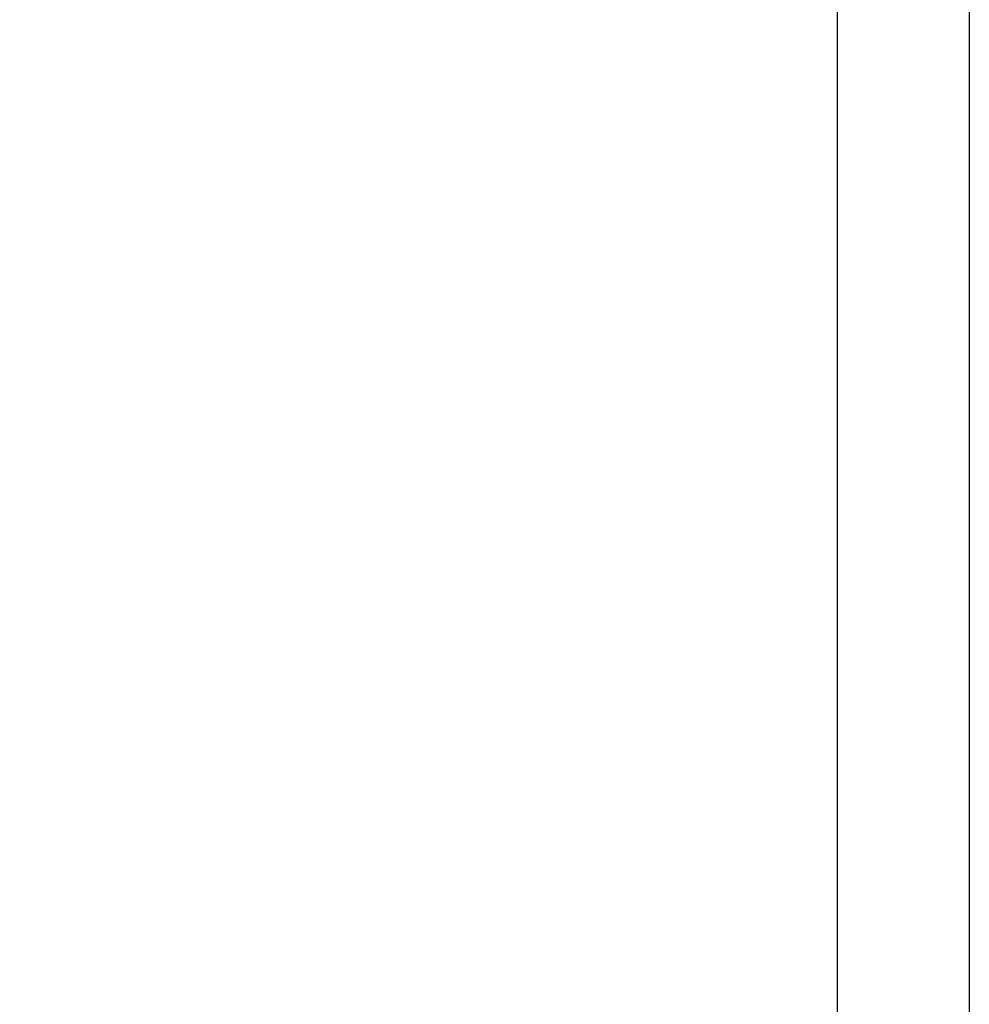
# Model space of a CAD drawing. Header units: inches. Extents: x 0 to 22, y 0 to 17.
# Tile 23 of 75: x 7.13 to 7.849, y 6.966 to 7.712. Entities that reach past the tile are written whole.
import ezdxf

# ---------------------------------------------------------------- set-up
doc = ezdxf.new("R2010")
doc.units = ezdxf.units.IN
doc.header["$LTSCALE"] = 1.21
doc.header["$MEASUREMENT"] = 0
doc.layers.get('0').update_dxf_attribs({"linetype": 'CONTINUOUS'})
doc.layers.add('DIMENSIONS', color=7, linetype='CONTINUOUS')
doc.styles.get("Standard").update_dxf_attribs({"font": 'txt', "width": 0.8})
doc.dimstyles.new('DIMSTYLE_1', dxfattribs={"dimtxt": 0.125, "dimasz": 0.18, "dimexe": 0.125, "dimexo": 0.0625, "dimgap": 0.0625, "dimtad": 0, "dimtih": 1, "dimtoh": 1, "dimzin": 4, "dimdsep": 46, "dimtxsty": 'STANDARD', "dimblk": '_FILLED', "dimblk1": '_FILLED', "dimblk2": '_FILLED', "dimcen": 0.09, "dimadec": 0, "dimazin": 0, "dimtp": 0.001, "dimtm": 0.001, "dimtfac": 1, "dimtofl": 0, "dimtmove": 0, "dimatfit": 3, "dimldrblk": '_FILLED', "dimfxl": 1, "dimtolj": 1, "dimtzin": 4, "dimarcsym": 0})

# ---------------------------------------------------------------- blocks, each defined once
blk = doc.blocks.new('_FILLED')
at = {"color": 0, "linetype": 'BYBLOCK'}
blk.add_solid([(0, 0), (-1, 0.1736), (-1, -0.1736)], dxfattribs=at)
blk = doc.blocks.new('*D16')
at = {"layer": 'DIMENSIONS', "color": 2, "linetype": 'CONTINUOUS'}
for p, q in [((4.94006, 6.91971), (4.94006, 9.91637)), ((7.84906, 8.95887), (7.84906, 9.91637)), ((4.94006, 9.79137), (5.76956, 9.79137)), ((7.84906, 9.79137), (7.01956, 9.79137))]:
    blk.add_line(p, q, dxfattribs=at)
at = {"layer": 'DIMENSIONS', "color": 2, "linetype": 'CONTINUOUS', "xscale": 0.18, "yscale": 0.18, "zscale": 0.18, "rotation": 180}
blk.add_blockref('_FILLED', (4.94006, 9.79137), dxfattribs=at)
at = {"layer": 'DIMENSIONS', "color": 2, "linetype": 'CONTINUOUS', "xscale": 0.18, "yscale": 0.18, "zscale": 0.18}
blk.add_blockref('_FILLED', (7.84906, 9.79137), dxfattribs=at)
at = {"layer": 'DIMENSIONS', "color": 2, "linetype": 'CONTINUOUS', "insert": (6.39456, 9.85387), "char_height": 0.125, "width": 1.125, "attachment_point": 2, "line_spacing_factor": 0.9}
blk.add_mtext('2.91{\\Ftxt.shx;\\W1.000000;\\H0.125000; }[73.9]', dxfattribs=at)

msp = doc.modelspace()

# ---------------------------------------------------------------- linework, layer by layer
at = {"color": 3, "linetype": 'CONTINUOUS'}
for p, q in [((7.74906, 8.89637), (7.74906, 5.71737)), ((7.84906, 8.89637), (7.84906, 5.71737))]:
    msp.add_line(p, q, dxfattribs=at)

# ---------------------------------------------------------------- dimensions: what is measured, and where the dimension line sits
at = {"layer": 'DIMENSIONS', "color": 2, "linetype": 'CONTINUOUS'}
dim = msp.add_linear_dim(base=(4.94006, 9.79137), p1=(7.84906, 8.89637), p2=(4.94006, 6.85721), angle=180, dimstyle='DIMSTYLE_1', dxfattribs=at)
dim.commit()
dim.dimension.update_dxf_attribs({"geometry": '*D16', "text_midpoint": (6.39456, 9.79137), "dimtype": 160})

doc.saveas('drawing.dxf')
